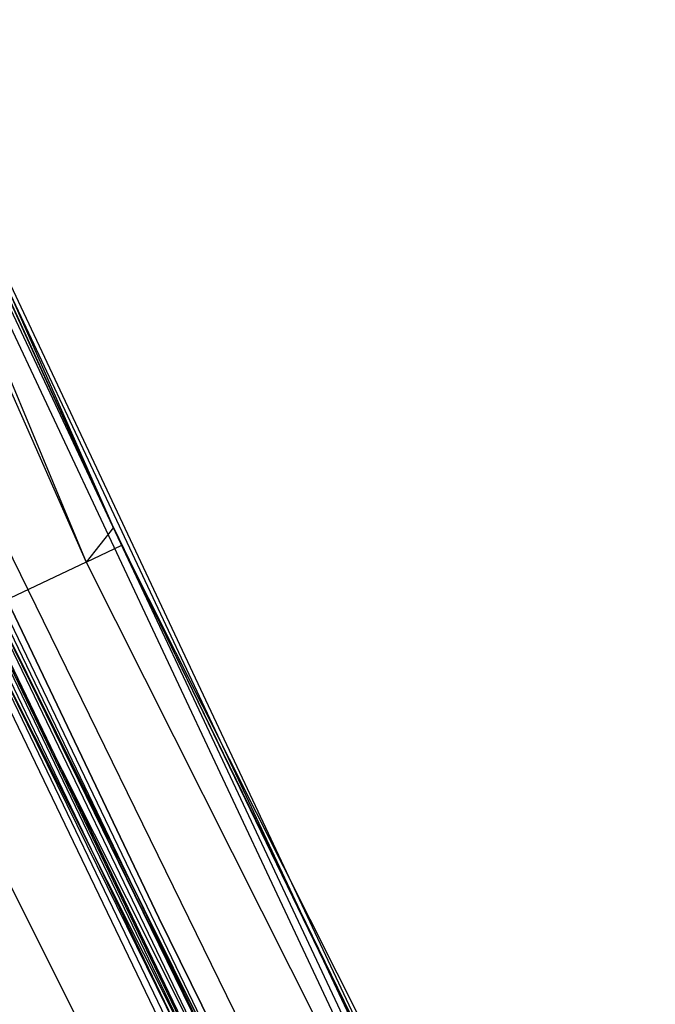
# Model space of a CAD drawing. Extents: x -390 to 397, y -401 to 400.
# Tile 119 of 192: x -338.18 to -331.51, y -164.19 to -153.86. Entities that reach past the tile are written whole.
import ezdxf

# ---------------------------------------------------------------- set-up
doc = ezdxf.new("R2010")
doc.units = 0
doc.header["$LTSCALE"] = 25.4
doc.layers.get('0').update_dxf_attribs({"linetype": 'CONTINUOUS'})

# ---------------------------------------------------------------- blocks, each defined once
blk = doc.blocks.new('FOURTY_ROUND_VII_ZWIS_STL')
at = {"color": 0}
for p, q in [((-337.199, -159.188, -927.5), (-344.53, -142.637, -927.5)), ((-344.53, -142.637, -927.5), (-337.487, -159.552, -930.127)), ((-344.53, -142.637, -927.5), (-337.487, -159.552, -930.127)), ((-337.199, -159.188, -927.5), (-344.53, -142.637, -927.5)), ((-344.914, -142.796, -930.127), (-337.487, -159.552, -930.127)), ((-344.914, -142.796, -930.127), (-337.487, -159.552, -930.127)), ((-341.421, -150.23, -894.015), (-333.436, -167.198, -894.015)), ((-341.421, -150.23, -894.015), (-333.436, -167.198, -894.015)), ((-341.361, -150.204, -894.059), (-333.378, -167.169, -894.059)), ((-341.361, -150.204, -894.059), (-333.378, -167.169, -894.059)), ((-337.199, -159.188, -894.2), (-341.322, -150.186, -894.123)), ((-341.322, -150.186, -894.123), (-333.339, -167.15, -894.123)), ((-337.199, -159.188, -894.2), (-341.322, -150.186, -894.123)), ((-341.322, -150.186, -894.123), (-333.339, -167.15, -894.123)), ((-337.199, -159.188, -894.2), (-341.308, -150.18, -894.2)), ((-337.199, -159.188, -927.5), (-341.308, -150.18, -894.2)), ((-337.199, -159.188, -894.2), (-341.308, -150.18, -894.2)), ((-337.199, -159.188, -927.5), (-341.308, -150.18, -894.2)), ((-333.504, -167.233, -894), (-341.491, -150.261, -894)), ((-333.504, -167.233, -894), (-341.491, -150.261, -894)), ((-341.335, -153.947, -927.441), (-333.232, -170.774, -927.441)), ((-341.335, -153.947, -927.441), (-333.232, -170.774, -927.441)), ((-341.335, -153.947, -902.059), (-333.232, -170.774, -902.059)), ((-341.335, -153.947, -902.059), (-333.232, -170.774, -902.059)), ((-341.335, -153.947, -900.441), (-333.232, -170.774, -900.441)), ((-341.335, -153.947, -900.441), (-333.232, -170.774, -900.441)), ((-341.296, -153.929, -927.377), (-333.193, -170.754, -927.377)), ((-341.296, -153.929, -927.377), (-333.193, -170.754, -927.377)), ((-341.296, -153.929, -902.123), (-333.193, -170.754, -902.123)), ((-341.296, -153.929, -902.123), (-333.193, -170.754, -902.123)), ((-341.296, -153.929, -900.377), (-333.193, -170.754, -900.377)), ((-341.296, -153.929, -900.377), (-333.193, -170.754, -900.377)), ((-341.596, -154.065, -929.013), (-333.487, -170.904, -929.013)), ((-341.596, -154.065, -929.013), (-333.487, -170.904, -929.013)), ((-341.539, -154.039, -929.051), (-333.431, -170.876, -929.051)), ((-341.539, -154.039, -929.051), (-333.431, -170.876, -929.051)), ((-341.499, -154.021, -929.108), (-333.392, -170.856, -929.108)), ((-341.499, -154.021, -929.108), (-333.392, -170.856, -929.108)), ((-341.48, -154.012, -929.178), (-333.373, -170.846, -929.178)), ((-341.48, -154.012, -929.178), (-333.373, -170.846, -929.178)), ((-341.464, -154.005, -902), (-333.358, -170.838, -902)), ((-333.358, -170.838, -927.5), (-341.464, -154.005, -927.5)), ((-333.358, -170.838, -927.5), (-341.464, -154.005, -927.5)), ((-341.464, -154.005, -902), (-333.358, -170.838, -902)), ((-333.358, -170.838, -900.5), (-341.464, -154.005, -900.5)), ((-333.358, -170.838, -900.5), (-341.464, -154.005, -900.5)), ((-341.394, -153.974, -927.485), (-333.29, -170.803, -927.485)), ((-341.394, -153.974, -927.485), (-333.29, -170.803, -927.485)), ((-341.394, -153.974, -902.015), (-333.29, -170.803, -902.015)), ((-341.394, -153.974, -902.015), (-333.29, -170.803, -902.015)), ((-341.394, -153.974, -900.485), (-333.29, -170.803, -900.485)), ((-341.394, -153.974, -900.485), (-333.29, -170.803, -900.485)), ((-333.55, -170.937, -929), (-341.661, -154.094, -929)), ((-333.55, -170.937, -929), (-341.661, -154.094, -929)), ((-339.945, -156.072, -894), (-331.886, -172.521, -894)), ((-339.945, -156.072, -894), (-331.886, -172.521, -894)), ((-339.945, -156.072, -897), (-331.886, -172.521, -897)), ((-339.945, -156.072, -897), (-331.886, -172.521, -897)), ((-338.982, -158.559, -895.449), (-336.724, -163.283, -895.449)), ((-336.724, -163.283, -893.949), (-338.982, -158.559, -893.949)), ((-338.982, -158.559, -895.449), (-336.724, -163.283, -895.449)), ((-336.724, -163.283, -893.949), (-338.982, -158.559, -893.949)), ((-337.199, -159.188, -927.5), (-337.487, -159.552, -930.127)), ((-337.199, -159.188, -927.5), (-337.487, -159.552, -930.127)), ((-333.326, -167.143, -894.2), (-337.199, -159.188, -894.2)), ((-337.199, -159.188, -894.2), (-333.339, -167.15, -894.123)), ((-337.199, -159.188, -894.2), (-333.339, -167.15, -894.123)), ((-337.111, -159.374, -927.5), (-337.199, -159.188, -894.2)), ((-333.326, -167.143, -894.2), (-337.199, -159.188, -894.2)), ((-337.111, -159.374, -927.5), (-337.199, -159.188, -894.2)), ((-337.111, -159.374, -927.5), (-337.199, -159.188, -927.5)), ((-337.199, -159.188, -927.5), (-337.199, -159.188, -894.2)), ((-337.199, -159.188, -927.5), (-337.199, -159.188, -894.2)), ((-337.111, -159.374, -927.5), (-337.199, -159.188, -927.5)), ((-337.487, -159.552, -930.127), (-337.111, -159.374, -927.5)), ((-337.487, -159.552, -930.127), (-337.111, -159.374, -927.5)), ((-328.879, -175.727, -927.5), (-337.111, -159.374, -927.5)), ((-337.111, -159.374, -927.5), (-333.326, -167.143, -894.2)), ((-337.111, -159.374, -927.5), (-333.326, -167.143, -894.2)), ((-328.879, -175.727, -927.5), (-337.111, -159.374, -927.5)), ((-337.487, -159.552, -930.127), (-338.578, -160.068, -932.496)), ((-337.487, -159.552, -930.127), (-338.578, -160.068, -932.496)), ((-337.487, -159.552, -930.127), (-329.246, -175.923, -930.127)), ((-337.487, -159.552, -930.127), (-329.246, -175.923, -930.127)), ((-333.18, -170.747, -927.3), (-338.555, -159.829, -927.3)), ((-338.555, -159.829, -927.3), (-333.193, -170.754, -927.377)), ((-338.555, -159.829, -927.3), (-333.193, -170.754, -927.377)), ((-333.18, -170.747, -902.2), (-338.555, -159.829, -902.2)), ((-333.18, -170.747, -927.3), (-338.555, -159.829, -927.3)), ((-338.555, -159.829, -902.2), (-333.193, -170.754, -902.123)), ((-338.555, -159.829, -902.2), (-333.193, -170.754, -902.123)), ((-333.18, -170.747, -902.2), (-338.555, -159.829, -902.2)), ((-333.18, -170.747, -900.3), (-338.555, -159.829, -900.3)), ((-338.555, -159.829, -900.3), (-333.193, -170.754, -900.377)), ((-338.555, -159.829, -900.3), (-333.193, -170.754, -900.377)), ((-338.555, -159.829, -900.3), (-331.444, -174.092, -897)), ((-331.444, -174.092, -897), (-338.555, -159.829, -897)), ((-338.555, -159.829, -900.3), (-331.444, -174.092, -897)), ((-333.18, -170.747, -900.3), (-338.555, -159.829, -900.3)), ((-331.444, -174.092, -897), (-338.555, -159.829, -897)), ((-330.398, -176.539, -929.25), (-338.668, -160.111, -929.25)), ((-338.668, -160.111, -929.25), (-333.373, -170.846, -929.178)), ((-338.668, -160.111, -929.25), (-333.373, -170.846, -929.178)), ((-330.398, -176.539, -929.25), (-338.668, -160.111, -929.25)), ((-338.578, -160.068, -932.496), (-330.311, -176.492, -932.496)), ((-338.578, -160.068, -932.496), (-330.311, -176.492, -932.496)), ((-339.509, -160.509, -931.349), (-331.219, -176.978, -931.349)), ((-339.509, -160.509, -931.349), (-331.219, -176.978, -931.349)), ((-336.724, -163.283, -895.449), (-334.4, -167.974, -895.449)), ((-334.4, -167.974, -893.949), (-336.724, -163.283, -893.949)), ((-336.724, -163.283, -895.449), (-334.4, -167.974, -895.449)), ((-336.724, -163.283, -895.449), (-336.724, -163.283, -893.949)), ((-334.4, -167.974, -893.949), (-336.724, -163.283, -893.949)), ((-336.724, -163.283, -895.449), (-336.724, -163.283, -893.949))]:
    blk.add_line(p, q, dxfattribs=at)

msp = doc.modelspace()

# ---------------------------------------------------------------- block references
at = {"color": 250}
msp.add_blockref('FOURTY_ROUND_VII_ZWIS_STL', (0, 0), dxfattribs=at)

doc.saveas('drawing.dxf')
